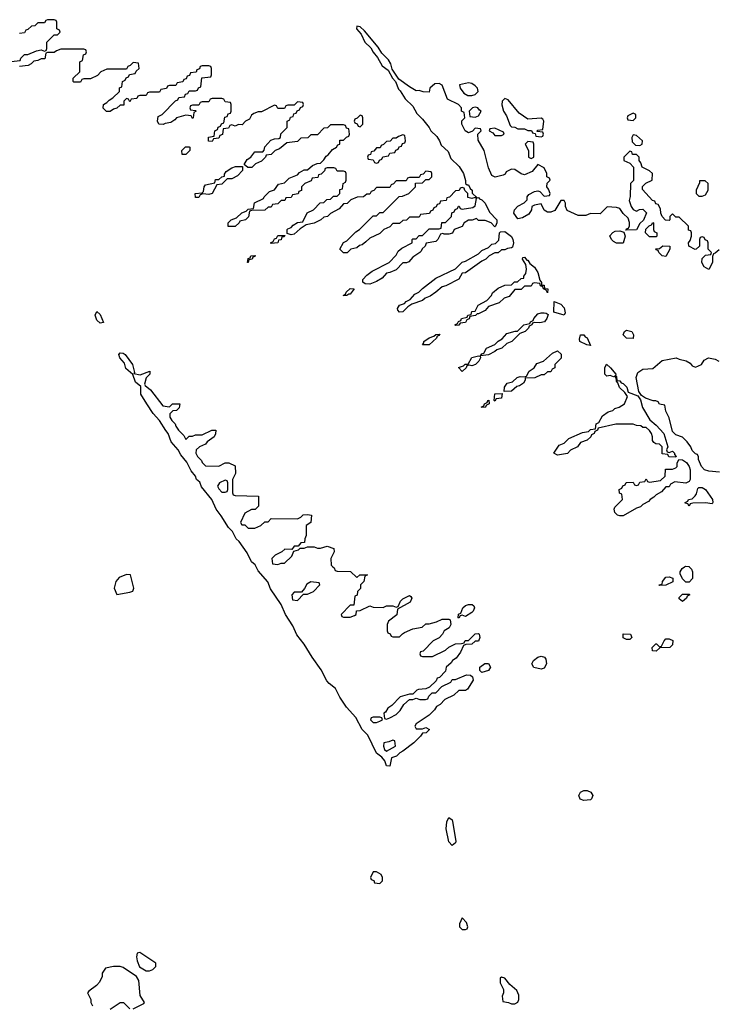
# Model space of a CAD drawing. Header units: inches. Extents: x 2601682 to 2755810, y 449311 to 584050.
# Tile 242 of 256: x 2662220 to 2666456, y 497340 to 503326. Entities that reach past the tile are written whole.
import ezdxf

# ---------------------------------------------------------------- set-up
doc = ezdxf.new("R2010")
doc.units = ezdxf.units.IN
doc.header["$MEASUREMENT"] = 0
doc.layers.add('C6469', color=7, linetype='Continuous')
doc.layers.add('C6560', color=7, linetype='Continuous')

msp = doc.modelspace()

# ---------------------------------------------------------------- linework, layer by layer
at = {"layer": 'C6469', "color": 2}
for points, elevation in [([(2662870, 499953.3), (2662825.5, 499934.5), (2662804.9, 499910), (2662794, 499870), (2662810, 499832), (2662890, 499846), (2662908.9, 499851.1), (2662913.2, 499870), (2662893.2, 499950)], 18), ([(2663990, 499908), (2663965.4, 499894.6), (2663952, 499868), (2663934, 499846), (2663890, 499846), (2663874, 499830), (2663878, 499798), (2663910, 499794), (2663946, 499834), (2663970, 499834), (2664006, 499850), (2664046, 499890), (2664042, 499902)], 14), ([(2666110, 499886), (2666106, 499890), (2666126, 499894), (2666128, 499910), (2666150, 499936), (2666170, 499938), (2666191.3, 499931.3), (2666191.3, 499908.7), (2666150, 499888)], 14), ([(2666250, 499788.7), (2666230, 499806), (2666230, 499814), (2666250, 499834), (2666290, 499834), (2666294, 499830), (2666278, 499822), (2666274, 499810)], 14), ([(2664930, 499698), (2664910, 499706), (2664898, 499702), (2664890, 499688), (2664886, 499690), (2664888.4, 499711.6), (2664902, 499718), (2664915.3, 499750), (2664930, 499764.7), (2664949.1, 499770.9), (2664971, 499771), (2664982, 499762), (2664984.7, 499750), (2664978, 499730), (2664970, 499722)], 14), ([(2665910, 499558), (2665890, 499568), (2665890, 499592), (2665934, 499590), (2665942, 499570), (2665930, 499558)], 14), ([(2666090, 499486), (2666068.9, 499488.9), (2666066, 499510), (2666088.4, 499531.6), (2666091.6, 499531.6), (2666110, 499514), (2666122, 499518), (2666138, 499550), (2666150, 499562), (2666170, 499562), (2666190.9, 499550.9), (2666190, 499526), (2666174, 499510), (2666112.7, 499507.3)], 14), ([(2665390, 499378), (2665347, 499387), (2665334, 499410), (2665344, 499430), (2665370, 499451), (2665390, 499456), (2665411.3, 499451.3), (2665418.8, 499438.8), (2665424, 499410), (2665410, 499384)], 14), ([(2665030, 499358), (2665018, 499370), (2665018, 499390), (2665049, 499411), (2665071.6, 499411.6), (2665082, 499390), (2665070, 499368.7)], 14), ([(2664410, 499086), (2664370, 499086), (2664358, 499082), (2664354, 499070), (2664370, 499054), (2664390, 499054), (2664410, 499062), (2664426, 499070), (2664422, 499082)], 14), ([(2664490, 498946), (2664464.7, 498935.3), (2664434, 498930), (2664432, 498910), (2664438, 498890), (2664450, 498878), (2664506, 498910), (2664502, 498942)], 14), ([(2665650, 498579.3), (2665627.6, 498587.6), (2665619.3, 498610), (2665629.3, 498630), (2665650, 498639.1), (2665670, 498640.7), (2665692, 498630), (2665704.7, 498610), (2665698, 498590), (2665690, 498584)], 14), ([(2664850, 498305.2), (2664830, 498328), (2664813.6, 498406.4), (2664817.2, 498450), (2664830, 498476), (2664850, 498462), (2664852.8, 498452.8), (2664873, 498330), (2664870, 498322)], 14), ([(2664390, 498146), (2664370, 498146), (2664354, 498110), (2664358, 498098), (2664372.7, 498092.7), (2664378, 498078), (2664410, 498074), (2664426, 498090), (2664426, 498110), (2664418, 498130)], 18), ([(2664910, 497866), (2664894, 497830), (2664894, 497810), (2664910, 497794), (2664930, 497794), (2664942, 497798), (2664946, 497810), (2664936.4, 497836.4)], 18), ([(2662950, 497655.3), (2662934, 497650), (2662931.1, 497628.9), (2662934.8, 497605.2), (2662948.7, 497568.7), (2662990, 497542.8), (2663010, 497542.8), (2663030, 497551.3), (2663048.7, 497570), (2663048, 497590)], 18), ([(2665150, 497506), (2665142, 497498), (2665142, 497470), (2665162, 497430), (2665162, 497410), (2665154, 497390), (2665158, 497358), (2665191.6, 497351.6), (2665210, 497342), (2665230, 497342), (2665250, 497354), (2665255.3, 497370), (2665254.6, 497394.6), (2665243.1, 497423.1), (2665201.2, 497461.2), (2665170, 497498)], 18)]:
    msp.add_lwpolyline(points, close=True, dxfattribs=dict(at, elevation=elevation))
for points, elevation in [([(2664124.8, 500000), (2664132.7, 499992.7), (2664138, 499978), (2664150, 499974), (2664231.6, 499971.6), (2664270, 499934), (2664288, 499952), (2664334, 499950), (2664318, 499942), (2664312, 499910), (2664292, 499890), (2664291.6, 499868.4), (2664274, 499850), (2664272.7, 499827.3), (2664258, 499822), (2664252.7, 499767.3), (2664230, 499766), (2664174, 499710), (2664178, 499698), (2664190, 499694), (2664230, 499694), (2664256.4, 499703.6), (2664266, 499710), (2664267.3, 499732.7), (2664290, 499734), (2664350, 499762), (2664370, 499754), (2664430, 499752), (2664450, 499762), (2664490, 499762), (2664510, 499754), (2664522, 499758), (2664535.3, 499790), (2664550, 499804.7), (2664590, 499824.7), (2664598.8, 499818.8), (2664604.7, 499810), (2664594.4, 499785.6), (2664518, 499742), (2664512.7, 499707.3), (2664462, 499670), (2664454, 499650), (2664454, 499610), (2664458, 499598), (2664472.7, 499592.7), (2664478, 499578), (2664490, 499574), (2664530, 499574), (2664547.3, 499592.7), (2664560.4, 499599.6), (2664610, 499622), (2664667.3, 499632.7), (2664690, 499654), (2664710, 499654), (2664754.6, 499665.4), (2664790, 499682), (2664830, 499682), (2664838, 499678), (2664842, 499650), (2664831.1, 499628.9), (2664802, 499610), (2664792, 499590), (2664771.3, 499568.7), (2664734, 499550), (2664672.7, 499487.3), (2664658, 499482), (2664654, 499470), (2664658, 499458), (2664670, 499454), (2664730, 499454), (2664810, 499492), (2664830, 499512), (2664870, 499532), (2664907.3, 499532.7), (2664922, 499538), (2664928.4, 499551.6), (2664950, 499552), (2664990, 499592), (2665010, 499594), (2665014, 499590), (2665018, 499570), (2665010, 499548), (2664990, 499548), (2664970, 499528.7), (2664932.7, 499527.3), (2664918, 499522), (2664899.8, 499480.2), (2664874.8, 499445.2), (2664852, 499430), (2664843.6, 499416.4), (2664814, 499390), (2664810, 499366), (2664772.7, 499327.3), (2664758, 499322), (2664752.7, 499307.3), (2664712.7, 499267.3), (2664690, 499258), (2664645.4, 499254.6), (2664634, 499250), (2664610, 499226), (2664590, 499226), (2664534, 499210), (2664483.6, 499156.4), (2664459.6, 499140.4), (2664443.6, 499116.4), (2664434, 499110), (2664438, 499078), (2664450, 499074), (2664470, 499082), (2664510, 499102), (2664534.6, 499125.4), (2664556.4, 499163.6), (2664590, 499194), (2664610, 499194), (2664630, 499202), (2664652.7, 499192.7), (2664687.3, 499192.7), (2664702, 499198), (2664707.3, 499212.7), (2664727.3, 499232.7), (2664750, 499234), (2664787.3, 499272.7), (2664842, 499298), (2664850, 499314), (2664870, 499314), (2664936.4, 499343.6), (2664962, 499342), (2664974, 499330), (2664978, 499310), (2664943.6, 499256.4), (2664930, 499248), (2664890, 499248), (2664859.8, 499220.2), (2664806, 499194), (2664776.9, 499163.1), (2664754, 499150), (2664742, 499130), (2664710, 499098), (2664630, 499046), (2664622, 499030), (2664630, 499014), (2664670, 499014), (2664690, 499022), (2664712, 499010), (2664692, 498990), (2664670, 498988), (2664658, 498970), (2664616, 498930), (2664550, 498879), (2664530.7, 498869.3), (2664510.6, 498849.4), (2664480.7, 498839.3), (2664470, 498788.7), (2664450, 498789.2), (2664439.5, 498819.5), (2664422, 498842), (2664390, 498866), (2664337, 498977), (2664302, 499010), (2664264.1, 499084.1), (2664207, 499147), (2664167.4, 499207.4), (2664140.1, 499260.1), (2664101.2, 499290), (2664087.5, 499307.5), (2664054.2, 499374.2), (2663998, 499450), (2663949.3, 499530), (2663906, 499586), (2663881, 499641), (2663836, 499710), (2663809.2, 499770), (2663745.7, 499865.7), (2663728, 499908), (2663670, 499976), (2663657.2, 500000)], 14), ([(2666291.9, 500000), (2666305.4, 499985.4), (2666312, 499970), (2666311.6, 499928.4), (2666290, 499906), (2666270, 499906), (2666250, 499926), (2666236.4, 499956.4), (2666235.3, 499970), (2666248.7, 499990), (2666263.2, 500000)], 14), ([(2662910, 497312), (2662975.3, 497344.7), (2662978, 497350), (2662952.9, 497392.9), (2662944.2, 497484.2), (2662930, 497509.3), (2662850, 497564), (2662830, 497569), (2662791.1, 497568.9), (2662741, 497559), (2662722, 497530), (2662722, 497510), (2662705.4, 497474.6), (2662686.4, 497453.6), (2662639.6, 497420.4), (2662632, 497410), (2662652, 497370), (2662652, 497350), (2662662, 497330)], 18), ([(2662770, 497311), (2662830, 497350.8), (2662850.6, 497350.6), (2662890, 497312)], 18)]:
    msp.add_lwpolyline(points, dxfattribs=dict(at, elevation=elevation))
at = {"layer": 'C6560', "color": 2, "elevation": 14}
for points in [[(2662167.3, 503072.7), (2662222, 503078), (2662227.3, 503092.7), (2662250, 503114), (2662270, 503114), (2662323.1, 503136.9), (2662350, 503142), (2662370, 503134), (2662382, 503138), (2662386, 503150), (2662386, 503190), (2662430, 503234), (2662450, 503234), (2662466, 503250), (2662462, 503262), (2662446, 503270), (2662446, 503310), (2662442, 503322), (2662430, 503326), (2662390, 503326), (2662378, 503322), (2662370, 503306), (2662330, 503306), (2662311.6, 503288.4), (2662292.7, 503287.3), (2662270, 503266), (2662258, 503262), (2662250, 503246), (2662218, 503242)], [(2666472.7, 501927.3), (2666450, 501906), (2666438, 501902), (2666432.7, 501887.3), (2666432, 501850), (2666410, 501808), (2666383.1, 501823.1), (2666368, 501850), (2666370, 501874), (2666390, 501894), (2666422, 501898), (2666426, 501910), (2666406, 501930), (2666406, 501970), (2666402, 501982), (2666387.3, 501987.3), (2666382, 502002), (2666370, 502006), (2666358, 502002), (2666354, 501990), (2666354, 501950), (2666334, 501930), (2666328.4, 501928.4), (2666288.7, 501948.7), (2666286, 501970), (2666296.4, 501983.6), (2666306, 502010), (2666306, 502030), (2666302, 502042), (2666287.3, 502047.3), (2666286, 502070), (2666230, 502126), (2666210, 502126), (2666190, 502146), (2666174, 502130), (2666174, 502110), (2666170, 502106), (2666147.3, 502107.3), (2666126, 502130), (2666118, 502150), (2666116.4, 502176.4), (2666102, 502202), (2666087.3, 502207.3), (2666082, 502222), (2666067.3, 502227.3), (2666007.3, 502292.7), (2666007.3, 502312.7), (2666028.4, 502331.6), (2666066, 502350), (2666068, 502390), (2666050, 502408), (2666006, 502430), (2665996.4, 502456.4), (2665986, 502470), (2665986, 502490), (2665970, 502506), (2665947.3, 502507.3), (2665942, 502522), (2665930, 502526), (2665894, 502490), (2665894, 502470), (2665930, 502454), (2665952, 502430), (2665952, 502348), (2665934, 502330), (2665931.6, 502251.6), (2665926.4, 502226.4), (2665938, 502190), (2665950, 502172), (2665970, 502162), (2665988.4, 502171.6), (2666010, 502174), (2666032, 502152), (2666012.7, 502107.3), (2665990, 502086), (2665971.6, 502048.4), (2665906, 502046), (2665910, 502054), (2665922, 502058), (2665927.3, 502072.7), (2665927.3, 502092.7), (2665919, 502119), (2665890, 502148.7), (2665870, 502179), (2665850, 502185.2), (2665791.6, 502188.4), (2665750, 502146), (2665690, 502148), (2665663.6, 502136.4), (2665616.4, 502136.4), (2665550, 502166), (2665538, 502190), (2665538, 502210), (2665530, 502226), (2665510, 502226), (2665474.8, 502165.2), (2665450, 502155.3), (2665430, 502155.3), (2665408.9, 502168.9), (2665390, 502206), (2665350, 502198), (2665334, 502190), (2665332, 502170), (2665316.9, 502143.1), (2665278, 502122), (2665250, 502115.3), (2665224, 502150), (2665228.7, 502170), (2665250, 502192), (2665288.4, 502211.6), (2665306, 502230), (2665306, 502250), (2665316.4, 502263.6), (2665350, 502282), (2665370, 502284.7), (2665382, 502282), (2665410, 502254), (2665442, 502258), (2665446, 502270), (2665436.4, 502296.4), (2665426, 502310), (2665428.4, 502331.6), (2665446, 502350), (2665442, 502362), (2665426, 502370), (2665426, 502390), (2665410, 502426), (2665370, 502446), (2665336, 502404), (2665290, 502382), (2665270, 502388), (2665230, 502415.3), (2665210, 502418), (2665178, 502402), (2665172.7, 502387.3), (2665159.6, 502380.4), (2665111, 502369), (2665090, 502378), (2665070, 502426), (2665044, 502530), (2665007.3, 502592.7), (2665006, 502630), (2665026, 502650), (2665022, 502662), (2664990, 502666), (2664972.7, 502647.3), (2664950, 502638), (2664928, 502650), (2664908, 502690), (2664908.4, 502711.6), (2664926, 502730), (2664922, 502762), (2664906, 502770), (2664906, 502790), (2664888, 502810), (2664822, 502842), (2664788.4, 502928.4), (2664770, 502938), (2664743.6, 502936.4), (2664714, 502910), (2664710, 502886), (2664672.7, 502887.3), (2664650, 502895.3), (2664630, 502894), (2664590, 502917.2), (2664524.7, 502964.7), (2664484.7, 503024.7), (2664477, 503057), (2664462, 503082), (2664422, 503122), (2664399.5, 503159.5), (2664317.5, 503257.5), (2664290, 503282), (2664270, 503286), (2664267.3, 503270), (2664297.1, 503237.1), (2664319.3, 503190), (2664355.9, 503155.9), (2664368.6, 503128.6), (2664395.5, 503095.5), (2664424.7, 503044.7), (2664459.9, 503019.9), (2664486.8, 502970), (2664506, 502950), (2664523.8, 502903.8), (2664534.4, 502894.4), (2664564.4, 502844.4), (2664610, 502800.5), (2664635.3, 502755.3), (2664670, 502722), (2664710.3, 502670.3), (2664720.5, 502650), (2664756.1, 502616.1), (2664773, 502590), (2664782.8, 502562.8), (2664824.7, 502524.7), (2664842, 502482), (2664893.3, 502433.3), (2664918, 502390), (2664931, 502349), (2664931, 502331), (2664942, 502322), (2664950, 502322), (2664959.6, 502299.6), (2664970.8, 502290), (2664971.1, 502271.1), (2665002, 502242), (2665010, 502244.7), (2665015.9, 502235.9), (2665030, 502230.5), (2665051.3, 502211.3), (2665075.9, 502155.9), (2665120.7, 502110), (2665122, 502090), (2665114, 502070), (2665110, 502066), (2665086, 502090), (2665050, 502106), (2665010, 502106), (2664998, 502118), (2664972, 502108), (2664950, 502108), (2664922, 502090), (2664911.3, 502068.7), (2664862, 502050), (2664851.3, 502028.7), (2664830, 502022), (2664802, 502022), (2664794, 502026), (2664778, 502022), (2664762, 501990), (2664750, 501978), (2664692, 501968), (2664684.7, 501950), (2664666.8, 501933.2), (2664662, 501918), (2664654, 501910), (2664610, 501882), (2664585.4, 501854.6), (2664572, 501848), (2664550, 501848), (2664510, 501806), (2664471.6, 501788.4), (2664450, 501786), (2664424.7, 501755.3), (2664390, 501735.3), (2664350, 501718), (2664320.4, 501720.4), (2664306, 501730), (2664307.3, 501747.3), (2664330, 501772), (2664362.7, 501797.3), (2664466, 501850), (2664510, 501894), (2664522, 501918), (2664543.1, 501936.9), (2664606, 501970), (2664606, 501990), (2664610, 501994), (2664630, 501994), (2664650, 502014), (2664670, 502014), (2664710, 502054), (2664770, 502054), (2664782, 502058), (2664787.3, 502092.7), (2664810, 502094), (2664846, 502130), (2664847.3, 502152.7), (2664862, 502158), (2664867.3, 502172.7), (2664882, 502178), (2664887.3, 502192.7), (2664892.7, 502192.7), (2664898, 502178), (2664910, 502174), (2664976.4, 502183.6), (2664990, 502194), (2664998, 502238), (2664990, 502246), (2664970, 502238), (2664946, 502246), (2664946, 502270), (2664927.3, 502287.3), (2664922, 502302), (2664910, 502306), (2664898, 502302), (2664892.7, 502287.3), (2664870, 502286), (2664832.7, 502247.3), (2664818, 502242), (2664812.7, 502227.3), (2664778, 502222), (2664772.7, 502207.3), (2664758, 502202), (2664752.7, 502187.3), (2664738, 502182), (2664732.7, 502167.3), (2664718, 502162), (2664712.7, 502147.3), (2664658, 502142), (2664650, 502126), (2664590, 502126), (2664572.7, 502107.3), (2664550, 502106), (2664530, 502086), (2664490, 502086), (2664470, 502066), (2664434, 502050), (2664410, 502026), (2664350, 501998), (2664325.4, 501974.6), (2664302, 501958), (2664286.4, 501953.6), (2664270, 501938), (2664234, 501930), (2664211.6, 501908.4), (2664190, 501908), (2664166, 501930), (2664188.9, 501971.1), (2664210, 501982), (2664263.1, 502036.9), (2664286, 502050), (2664370, 502134), (2664390, 502134), (2664410, 502154), (2664430, 502154), (2664528.4, 502251.6), (2664547.3, 502252.7), (2664586, 502270), (2664626, 502310), (2664627.3, 502332.7), (2664670, 502334), (2664690, 502354), (2664710, 502354), (2664726, 502370), (2664726, 502390), (2664722, 502402), (2664690, 502406), (2664672.7, 502387.3), (2664658, 502382), (2664650, 502366), (2664590, 502366), (2664578, 502362), (2664570, 502346), (2664510, 502346), (2664492.7, 502327.3), (2664478, 502322), (2664470, 502306), (2664390, 502306), (2664372.7, 502287.3), (2664358, 502282), (2664350, 502266), (2664330, 502266), (2664311.6, 502248.4), (2664272.7, 502247.3), (2664234, 502230), (2664211.6, 502208.4), (2664190, 502206), (2664163.6, 502176.4), (2664110, 502148), (2664091.3, 502128.7), (2664070, 502126), (2664051.6, 502108.4), (2664011.6, 502088.4), (2663962, 502078), (2663924.7, 502055.3), (2663890, 502022), (2663870, 502018), (2663846, 502026), (2663846, 502050), (2663850, 502054), (2663870, 502062), (2663883.1, 502076.9), (2663910, 502094), (2663942, 502098), (2663967.3, 502152.7), (2664006, 502170), (2664047.3, 502212.7), (2664070, 502214), (2664087.3, 502232.7), (2664110, 502234), (2664127.3, 502252.7), (2664150, 502254), (2664166, 502270), (2664167.3, 502292.7), (2664182, 502298), (2664186, 502330), (2664202, 502338), (2664206, 502350), (2664206, 502390), (2664202, 502402), (2664190, 502406), (2664150, 502406), (2664142, 502422), (2664130, 502426), (2664090, 502426), (2664078, 502422), (2664072.7, 502407.3), (2664052.7, 502387.3), (2664038, 502382), (2664032.7, 502367.3), (2663998, 502362), (2663992.7, 502347.3), (2663954, 502330), (2663934, 502310), (2663932.7, 502287.3), (2663918, 502282), (2663912.7, 502267.3), (2663878, 502262), (2663870, 502246), (2663838, 502242), (2663832.7, 502227.3), (2663810, 502226), (2663790, 502206), (2663758, 502202), (2663750, 502186), (2663730, 502186), (2663711.6, 502168.4), (2663630, 502166), (2663618, 502162), (2663611.6, 502128.4), (2663594, 502110), (2663558, 502102), (2663554, 502090), (2663531, 502069), (2663488.7, 502068.7), (2663488, 502090), (2663506, 502110), (2663538, 502122), (2663570, 502152), (2663598, 502162), (2663610, 502174), (2663642, 502178), (2663647.3, 502212.7), (2663702, 502238), (2663706, 502250), (2663739, 502281), (2663770, 502292), (2663794.6, 502325.4), (2663830, 502334), (2663858, 502362), (2663910, 502382), (2663922, 502398), (2663950, 502414), (2663970, 502414), (2664000.4, 502439.6), (2664028.4, 502451.6), (2664050, 502454), (2664070, 502474), (2664083.1, 502496.9), (2664095.3, 502504.7), (2664123.1, 502536.9), (2664146, 502550), (2664155.3, 502564.7), (2664166, 502570), (2664167.3, 502592.7), (2664190, 502594), (2664207.3, 502612.7), (2664222, 502618), (2664226, 502630), (2664222, 502662), (2664207.3, 502667.3), (2664202, 502682), (2664190, 502686), (2664110, 502686), (2664091.6, 502668.4), (2664070, 502666), (2664030, 502626), (2663990, 502626), (2663971.6, 502608.4), (2663930, 502606), (2663910, 502586), (2663843.6, 502576.4), (2663799.8, 502540.2), (2663774, 502530), (2663750, 502506), (2663718, 502502), (2663714, 502490), (2663690, 502466), (2663654, 502450), (2663631.6, 502428.4), (2663608, 502428), (2663586, 502446), (2663603.1, 502476.9), (2663626, 502490), (2663650, 502522), (2663698, 502522), (2663707.3, 502532.7), (2663710, 502554), (2663747.3, 502592.7), (2663770, 502602), (2663796.4, 502603.6), (2663806, 502610), (2663807.3, 502632.7), (2663846, 502670), (2663846, 502710), (2663862, 502718), (2663867.3, 502732.7), (2663882, 502738), (2663887.3, 502752.7), (2663902, 502758), (2663907.3, 502772.7), (2663922, 502778), (2663927.3, 502792.7), (2663942, 502798), (2663946, 502810), (2663942, 502822), (2663910, 502826), (2663890, 502806), (2663850, 502806), (2663838, 502802), (2663830, 502786), (2663790, 502786), (2663782, 502802), (2663770, 502806), (2663690, 502766), (2663670, 502766), (2663643.6, 502756.4), (2663630, 502746), (2663618, 502722), (2663594, 502710), (2663572.7, 502687.3), (2663550, 502688), (2663530, 502678), (2663510, 502686), (2663498, 502682), (2663490, 502666), (2663458, 502662), (2663452.7, 502627.3), (2663438, 502622), (2663430, 502606), (2663398, 502602), (2663390, 502586), (2663367.3, 502587.3), (2663367.3, 502612.7), (2663402, 502618), (2663406, 502650), (2663422, 502658), (2663427.3, 502672.7), (2663442, 502678), (2663447.3, 502692.7), (2663462, 502698), (2663467.3, 502732.7), (2663482, 502738), (2663487.3, 502752.7), (2663502, 502758), (2663506, 502770), (2663506, 502810), (2663502, 502822), (2663470, 502826), (2663462, 502842), (2663450, 502846), (2663390, 502846), (2663378, 502842), (2663370, 502826), (2663330, 502826), (2663318, 502822), (2663310, 502806), (2663270, 502806), (2663258, 502802), (2663254, 502790), (2663258, 502778), (2663290, 502774), (2663294, 502770), (2663278, 502762), (2663274, 502730), (2663270, 502726), (2663262, 502742), (2663230, 502746), (2663174, 502730), (2663163.6, 502716.4), (2663139.6, 502700.4), (2663104.7, 502695.3), (2663092, 502688), (2663066, 502690), (2663058, 502710), (2663062, 502738), (2663086, 502750), (2663167.3, 502832.7), (2663182, 502838), (2663187.3, 502852.7), (2663222, 502858), (2663227.3, 502872.7), (2663242, 502878), (2663250, 502894), (2663290, 502894), (2663302, 502898), (2663307.3, 502912.7), (2663322, 502918), (2663327.3, 502972.7), (2663382, 502978), (2663386, 502990), (2663386, 503030), (2663382, 503042), (2663370, 503046), (2663330, 503046), (2663318, 503042), (2663312.7, 503027.3), (2663298, 503022), (2663292.7, 503007.3), (2663258, 503002), (2663252.7, 502987.3), (2663238, 502982), (2663232.7, 502967.3), (2663218, 502962), (2663212.7, 502947.3), (2663178, 502942), (2663170, 502926), (2663130, 502926), (2663118, 502922), (2663112.7, 502907.3), (2663078, 502902), (2663070, 502886), (2663010, 502886), (2662998, 502882), (2662990, 502866), (2662950, 502866), (2662938, 502862), (2662932.7, 502847.3), (2662898, 502842), (2662890, 502826), (2662882, 502842), (2662870, 502846), (2662854, 502830), (2662852.7, 502807.3), (2662830, 502806), (2662811.6, 502788.4), (2662790, 502782), (2662770, 502768), (2662748.4, 502768.4), (2662728, 502788), (2662728.7, 502811.3), (2662750, 502822), (2662763.1, 502836.9), (2662786, 502850), (2662826, 502890), (2662827.3, 502912.7), (2662842, 502918), (2662846, 502950), (2662862, 502958), (2662867.3, 502972.7), (2662882, 502978), (2662887.3, 502992.7), (2662922, 502998), (2662927.3, 503012.7), (2662946, 503030), (2662942, 503062), (2662910, 503066), (2662892.7, 503047.3), (2662878, 503042), (2662870, 503026), (2662750, 503026), (2662714, 503010), (2662692.7, 502987.3), (2662650, 502966), (2662610, 502966), (2662598, 502962), (2662590, 502946), (2662550, 502946), (2662546, 502950), (2662546, 502970), (2662586, 503010), (2662586, 503070), (2662602, 503078), (2662607.3, 503112.7), (2662622, 503118), (2662626, 503130), (2662622, 503142), (2662610, 503146), (2662470, 503146), (2662443.6, 503136.4), (2662430, 503126), (2662390, 503126), (2662378, 503122), (2662372.7, 503087.3), (2662350, 503088), (2662330, 503078), (2662306, 503074), (2662290, 503058), (2662271.6, 503048.4), (2662218, 503042)], [(2663657.2, 500000), (2663651.2, 500011.2), (2663629.6, 500030), (2663603.9, 500083.9), (2663553.8, 500153.8), (2663537.2, 500170), (2663514.8, 500214.8), (2663490, 500239), (2663446, 500310), (2663415.1, 500350), (2663389, 500410), (2663326.3, 500486.3), (2663314.5, 500514.5), (2663295.3, 500530), (2663289, 500550), (2663262.9, 500582.9), (2663236.2, 500636.2), (2663200.7, 500680.7), (2663184, 500710), (2663140.5, 500760.5), (2663123.7, 500810), (2663107.8, 500827.8), (2663069.2, 500890), (2663032.1, 500932.1), (2662992.7, 500990), (2662957.2, 501050), (2662956, 501096), (2662923.3, 501123.3), (2662909, 501169), (2662866.2, 501206.2), (2662857.6, 501237.6), (2662829.3, 501270), (2662823.7, 501290), (2662830, 501301), (2662850, 501298.8), (2662861, 501290), (2662906.8, 501230), (2662918, 501182), (2662914, 501174), (2662952.9, 501167.1), (2663012, 501190), (2663012, 501170), (2662990, 501148), (2662978.8, 501110), (2662982, 501102), (2663015.2, 501075.2), (2663090, 500978), (2663130, 500972), (2663150, 500991.3), (2663194, 500990), (2663190, 500966), (2663174, 500950), (2663152, 500948), (2663134, 500930), (2663132, 500910), (2663144.7, 500890), (2663166, 500870), (2663170, 500854), (2663184.7, 500830), (2663218, 500798), (2663230, 500774), (2663250, 500794), (2663270, 500794), (2663290, 500802), (2663330, 500802), (2663388.9, 500831.1), (2663412, 500830), (2663411.1, 500808.9), (2663402, 500790), (2663359.6, 500760.4), (2663350, 500746), (2663314, 500730), (2663294, 500710), (2663292, 500690), (2663302, 500670), (2663326.4, 500646.4), (2663330, 500634), (2663350, 500614), (2663430, 500612), (2663470, 500632), (2663491.6, 500631.6), (2663530, 500614), (2663532, 500568), (2663514, 500530), (2663514, 500450), (2663518, 500438), (2663530, 500434), (2663672, 500430), (2663671.6, 500368.4), (2663651.6, 500348.4), (2663630, 500348), (2663590, 500326), (2663562, 500270), (2663570, 500254), (2663590, 500254), (2663610, 500234), (2663650, 500234), (2663686, 500250), (2663710, 500274), (2663730, 500274), (2663750, 500294), (2663910, 500292), (2663930, 500302), (2663944.1, 500315.9), (2663970, 500318.8), (2663993.7, 500313.7), (2663990.9, 500269.1), (2663962, 500250), (2663962, 500190), (2663954, 500170), (2663952.7, 500147.3), (2663930, 500146), (2663914, 500126), (2663890, 500126), (2663874, 500106), (2663832.7, 500107.3), (2663814, 500090), (2663774, 500070), (2663754, 500050), (2663758, 500018), (2663790, 500014), (2663810, 500022), (2663830, 500022), (2663874.6, 500065.4), (2663886, 500094), (2663916.4, 500103.6), (2663926, 500114), (2663950, 500114), (2663970, 500122), (2664010, 500122), (2664030, 500114), (2664050, 500114), (2664090, 500124.7), (2664130, 500112), (2664131.3, 500090), (2664112, 500050), (2664114, 500010), (2664124.8, 500000)], [(2666475.3, 500575.3), (2666410, 500581.2), (2666384, 500590), (2666366, 500610), (2666348.4, 500651.6), (2666348.4, 500668.4), (2666342, 500682), (2666330, 500686), (2666310, 500706), (2666302, 500730), (2666278.6, 500758.6), (2666250, 500788.7), (2666210, 500802), (2666190, 500822), (2666170, 500906), (2666150, 500946), (2666142, 500982), (2666110, 500988), (2666102, 501002), (2666088, 501008), (2666072, 501008), (2666026, 501026), (2666001.2, 501041.2), (2665985.2, 501065.2), (2665969.3, 501150), (2665979, 501181), (2666010, 501202), (2666070, 501204.7), (2666126, 501254), (2666211.1, 501271.1), (2666230, 501262), (2666272, 501252), (2666298, 501238), (2666310, 501222), (2666330, 501214), (2666366, 501230), (2666383.1, 501256.9), (2666408.9, 501271.1), (2666450, 501262), (2666472, 501250)], [(2666263.2, 500000), (2666270, 500004.7), (2666290, 500002), (2666291.9, 500000)]]:
    msp.add_lwpolyline(points, dxfattribs=at)
for points in [[(2664950, 502941.2), (2664894, 502930), (2664898, 502910), (2664919.8, 502879.8), (2664945.4, 502865.4), (2664970, 502866), (2664990, 502871.3), (2665008.7, 502890), (2665004, 502910), (2664990, 502924), (2664970, 502937.2)], [(2665170, 502846), (2665154, 502830), (2665152, 502808), (2665161, 502770), (2665181, 502741), (2665202, 502682), (2665210, 502674), (2665230, 502672), (2665250, 502662), (2665290, 502662), (2665310, 502652), (2665332, 502652), (2665338, 502638), (2665354, 502634), (2665358, 502618), (2665390, 502614), (2665402, 502618), (2665406, 502630), (2665402, 502642), (2665366, 502646), (2665366, 502650), (2665370, 502654), (2665402, 502658), (2665408, 502710), (2665400.4, 502720.4), (2665390, 502728), (2665310, 502722), (2665258, 502758), (2665190, 502838)], [(2664990, 502794), (2664974, 502790), (2664954, 502770), (2664958, 502738), (2664990, 502734), (2665010, 502742), (2665026, 502770), (2665015.3, 502775.3), (2665006, 502790)], [(2664290, 502746), (2664272.7, 502727.3), (2664258, 502722), (2664254, 502710), (2664258, 502698), (2664272.7, 502692.7), (2664278, 502678), (2664290, 502674), (2664306, 502690), (2664306, 502730), (2664302, 502742)], [(2665950, 502758), (2665918, 502742), (2665914, 502730), (2665918, 502718), (2665950, 502714), (2665966, 502730), (2665966, 502750)], [(2665110, 502666), (2665078, 502662), (2665074, 502650), (2665098, 502638), (2665110, 502622), (2665150, 502622), (2665166, 502630), (2665162, 502642)], [(2664550, 502626), (2664523.6, 502616.4), (2664510, 502606), (2664490, 502606), (2664472.7, 502587.3), (2664450, 502586), (2664432.7, 502567.3), (2664418, 502562), (2664412.7, 502547.3), (2664390, 502546), (2664372.7, 502527.3), (2664358, 502522), (2664352.7, 502507.3), (2664338, 502502), (2664334, 502490), (2664338, 502478), (2664370, 502474), (2664378, 502458), (2664390, 502454), (2664402, 502458), (2664407.3, 502472.7), (2664422, 502478), (2664427.3, 502492.7), (2664462, 502498), (2664470, 502514), (2664502, 502518), (2664507.3, 502532.7), (2664522, 502538), (2664527.3, 502552.7), (2664542, 502558), (2664547.3, 502572.7), (2664562, 502578), (2664566, 502590), (2664562, 502622)], [(2665310, 502586), (2665294, 502570), (2665314, 502530), (2665314, 502490), (2665330, 502482), (2665346, 502490), (2665346, 502570), (2665342, 502582)], [(2665950, 502626), (2665942, 502610), (2665943.6, 502583.6), (2665963.6, 502563.6), (2665990, 502562), (2666006, 502570), (2666008, 502590), (2665970, 502622)], [(2663230, 502506), (2663207.3, 502507.3), (2663206, 502530), (2663227.3, 502552.7), (2663250, 502554), (2663254, 502550), (2663254, 502530)], [(2663370, 502264), (2663332.7, 502267.3), (2663318, 502262), (2663310, 502246), (2663290, 502246), (2663288, 502270), (2663330, 502274), (2663338, 502282), (2663342, 502310), (2663350, 502322), (2663406, 502334), (2663410, 502354), (2663430, 502354), (2663448.4, 502371.6), (2663466, 502374), (2663466, 502386), (2663476.4, 502403.6), (2663510, 502424.7), (2663532.7, 502432.7), (2663574, 502434), (2663574, 502410), (2663543.6, 502376.4), (2663510, 502358), (2663482, 502358), (2663450, 502326), (2663418, 502322), (2663391, 502269)], [(2666387.3, 502347.3), (2666354, 502346), (2666354, 502334), (2666334, 502290), (2666334, 502270), (2666350, 502254), (2666370, 502254), (2666390, 502262), (2666406, 502290), (2666406, 502330)], [(2666050, 502006), (2666026, 502030), (2666027.3, 502052.7), (2666047.3, 502072.7), (2666062, 502078), (2666070, 502094), (2666074, 502090), (2666074, 502050), (2666078, 502038), (2666094, 502030), (2666094, 502010), (2666090, 502006)], [(2663750, 501966), (2663746, 501970), (2663762, 501978), (2663770, 501994), (2663782, 501998), (2663790, 502014), (2663834, 502014), (2663826, 502006), (2663814, 502006), (2663810, 501988), (2663794, 501986), (2663790, 501968.7)], [(2664528.7, 501548.7), (2664520.4, 501560.4), (2664518, 501570), (2664530, 501591.3), (2664559, 501601), (2664570, 501612), (2664595.3, 501624.7), (2664622.7, 501657.3), (2664648, 501670), (2664668.9, 501691.1), (2664750, 501754), (2664870, 501812), (2664910, 501852), (2664930, 501858), (2665010, 501902), (2665030, 501922), (2665070, 501942), (2665090, 501962), (2665114, 501966), (2665134, 501986), (2665138, 502030), (2665144, 502036), (2665170, 502037.3), (2665210, 502007.3), (2665219.5, 501990), (2665222, 501970), (2665216.9, 501943.1), (2665210, 501938), (2665185.4, 501934.6), (2665170, 501926), (2665150, 501926), (2665130, 501908), (2665110, 501908), (2665074, 501890), (2665054, 501870), (2665030, 501858), (2664930, 501788), (2664910, 501786), (2664890, 501748), (2664811.6, 501708.4), (2664790, 501702), (2664751, 501669), (2664715.3, 501644.7), (2664686.4, 501633.6), (2664670, 501618), (2664603.6, 501596.4), (2664579.6, 501580.4), (2664550, 501549)], [(2665850, 501968), (2665830, 501978), (2665818, 501990), (2665808.4, 502011.6), (2665827.3, 502032.7), (2665840.4, 502039.6), (2665870, 502042), (2665894, 502034), (2665902, 502010), (2665890, 501968)], [(2666150, 501886), (2666126, 501890), (2666106, 501910), (2666102, 501922), (2666090, 501926), (2666088, 501932), (2666110, 501934), (2666130, 501952), (2666174, 501950), (2666174, 501930)], [(2663610, 501849.2), (2663606, 501850), (2663610, 501874), (2663622, 501878), (2663626, 501890), (2663651.6, 501891.6), (2663650, 501886), (2663638, 501882), (2663634, 501870), (2663614, 501866)], [(2665304.7, 501864.7), (2665310, 501864.7), (2665323, 501843), (2665350, 501820.7), (2665370.4, 501790), (2665382, 501742), (2665392.7, 501727.3), (2665392.7, 501712.7), (2665410, 501711.3), (2665412, 501692), (2665430.7, 501690), (2665430, 501666), (2665422, 501682), (2665406, 501690), (2665402, 501702), (2665387.3, 501707.3), (2665382, 501722), (2665350, 501726), (2665338, 501722), (2665330, 501706), (2665290, 501706), (2665270, 501686), (2665230, 501686), (2665196, 501644), (2665166.4, 501633.6), (2665136, 501604), (2665070, 501582), (2665050, 501558), (2665010, 501538), (2665002, 501538), (2664991.6, 501528.4), (2664958, 501522), (2664952.7, 501507.3), (2664938, 501502), (2664930, 501486), (2664898, 501482), (2664890, 501468), (2664870, 501466), (2664866, 501470), (2664882, 501478), (2664888, 501492), (2664902, 501498), (2664906, 501510), (2664942, 501518), (2664946, 501530), (2664966, 501534), (2664970, 501552), (2664990, 501554), (2665008.9, 501591.1), (2665060.4, 501619.6), (2665088, 501650), (2665095.3, 501664.7), (2665130, 501694), (2665170, 501712), (2665210, 501714), (2665228.4, 501731.6), (2665247.3, 501732.7), (2665268.4, 501751.6), (2665286, 501754), (2665286, 501766), (2665297.2, 501782.8), (2665302, 501810), (2665297.2, 501837.2), (2665278, 501870), (2665280.4, 501879.6), (2665290, 501882)], [(2664210, 501648.7), (2664188, 501650), (2664202, 501658), (2664206, 501670), (2664229.1, 501690.9), (2664254, 501690), (2664230, 501658), (2664222, 501658)], [(2665530, 501528.7), (2665467.3, 501547.3), (2665470, 501612), (2665510, 501596.3), (2665530, 501574), (2665536.8, 501543.2)], [(2662710, 501481.2), (2662690, 501499), (2662679, 501530), (2662690, 501552), (2662710, 501534), (2662730, 501486)], [(2665383.1, 501483.1), (2665350, 501486), (2665338, 501482), (2665334, 501470), (2665318, 501462), (2665314, 501450), (2665294, 501430), (2665262, 501418), (2665212, 501370), (2665182, 501358), (2665150.9, 501329.1), (2665121, 501319), (2665110, 501308), (2665070, 501288.7), (2665022, 501282), (2665030, 501294), (2665042, 501298), (2665058, 501330), (2665110, 501352), (2665129.1, 501370.9), (2665154, 501386), (2665182.7, 501417.3), (2665232.7, 501432.7), (2665247.3, 501432.7), (2665286, 501470), (2665322, 501478), (2665326, 501490), (2665342, 501498), (2665346, 501510), (2665370, 501538), (2665390, 501544.7), (2665410, 501544.7), (2665422, 501542), (2665432.7, 501532.7), (2665424.7, 501510), (2665410.8, 501489.2)], [(2664710, 501348.7), (2664668.7, 501350), (2664678, 501362), (2664678, 501370), (2664710, 501392), (2664738, 501402), (2664750, 501412), (2664774, 501414), (2664770, 501406), (2664758, 501402), (2664754, 501390)], [(2665690, 501346), (2665669, 501349), (2665626, 501370), (2665623.1, 501383.1), (2665629.2, 501410.8), (2665650, 501410.6), (2665658, 501398), (2665670, 501392.7)], [(2665950, 501388), (2665908.9, 501388.9), (2665888.7, 501410), (2665898, 501430), (2665910, 501438), (2665942, 501430), (2665952, 501410)], [(2664970, 501222), (2664954, 501226), (2664938, 501222), (2664934, 501210), (2664910, 501188), (2664888.9, 501211.1), (2664918, 501222), (2664928.9, 501231.1), (2664948, 501232), (2664970, 501271.3), (2665010, 501282), (2665019.6, 501279.6), (2665022, 501270), (2665012, 501250), (2664992, 501230)], [(2665166, 501066), (2665168.4, 501091.6), (2665184, 501116), (2665216.4, 501123.6), (2665246, 501150), (2665263.1, 501156.9), (2665290, 501154), (2665302, 501158), (2665318, 501190), (2665348, 501210), (2665365.2, 501234.8), (2665406, 501250), (2665460.4, 501299.6), (2665490, 501312), (2665512.7, 501292.7), (2665511.6, 501268.4), (2665474, 501230), (2665474, 501210), (2665458, 501202), (2665450, 501186), (2665430, 501186), (2665410, 501166), (2665390, 501166), (2665351.6, 501148.4), (2665294, 501146), (2665294, 501134), (2665283.6, 501116.4), (2665259.6, 501100.4), (2665243.6, 501096.4), (2665210, 501068)], [(2666170, 500694), (2666190, 500702), (2666202, 500690), (2666202, 500682), (2666212, 500670), (2666210, 500666), (2666168, 500668), (2666162, 500682), (2666127.3, 500687.3), (2666126, 500730), (2666110, 500746), (2666088.4, 500748.4), (2666076.4, 500756.4), (2666068.4, 500768.4), (2666068.7, 500790), (2666062, 500810), (2666050, 500828), (2666030, 500846), (2666010, 500846), (2665996.4, 500856.4), (2665970, 500858), (2665950, 500866), (2665846, 500866), (2665738, 500842), (2665734, 500830), (2665718, 500822), (2665714, 500810), (2665698, 500802), (2665694, 500790), (2665671.3, 500768.7), (2665630, 500755.3), (2665611.3, 500728.7), (2665570, 500708), (2665551, 500689), (2665490, 500678), (2665468, 500690), (2665501.2, 500738.8), (2665530, 500752), (2665560.2, 500779.8), (2665643.1, 500816.9), (2665678, 500822), (2665690, 500834), (2665722, 500838), (2665726, 500870), (2665742, 500878), (2665763.1, 500916.9), (2665798, 500942), (2665826, 500950), (2665838, 500962), (2665866, 500970), (2665898, 500990), (2665915.3, 501035.3), (2665900.4, 501060.4), (2665868, 501090), (2665858, 501118), (2665848.9, 501128.9), (2665848, 501148), (2665838, 501158), (2665830, 501155.3), (2665810, 501162), (2665790, 501158), (2665778, 501170), (2665777.2, 501210), (2665789.1, 501230.9), (2665813.4, 501210), (2665844.7, 501170), (2665842, 501162), (2665850, 501154), (2665851.6, 501131.6), (2665870, 501130.8), (2665878, 501118), (2665890, 501114.8), (2665912.3, 501092.3), (2665921, 501061), (2665978.8, 501038.8), (2665994.8, 501014.8), (2666007.5, 500967.5), (2666052.5, 500892.5), (2666090, 500860.7), (2666136.3, 500810), (2666162, 500730), (2666154, 500710), (2666158, 500698)], [(2665110, 501006), (2665106, 501010), (2665108.9, 501051.1), (2665154, 501054), (2665150, 501026), (2665118, 501022)], [(2665050, 500968), (2665026, 500970), (2665042, 500978), (2665046, 500990), (2665062, 500998), (2665066, 501010), (2665072, 501012), (2665074, 500990), (2665058, 500982)], [(2666270, 500508), (2666203.6, 500516.4), (2666178, 500502), (2666170, 500486), (2666150, 500486), (2666123.6, 500456.4), (2666090, 500438), (2666076.9, 500423.1), (2666054, 500410), (2666043.6, 500396.4), (2666010, 500378), (2665996, 500364), (2665970, 500355.3), (2665890, 500309), (2665869.1, 500309.1), (2665854.6, 500314.6), (2665838, 500330), (2665835.3, 500350), (2665838, 500362), (2665886, 500410), (2665882, 500442), (2665867.3, 500447.3), (2665866, 500470), (2665882, 500478), (2665887.3, 500492.7), (2665902, 500498), (2665907.3, 500512.7), (2665950, 500514), (2665958, 500498), (2665970, 500494), (2665982, 500498), (2665990, 500514), (2666022, 500518), (2666030, 500534), (2666038, 500518), (2666050, 500514), (2666116.4, 500523.6), (2666146, 500550), (2666147.3, 500592.7), (2666190, 500594), (2666210, 500602), (2666218, 500610), (2666218, 500630), (2666227.3, 500652.7), (2666250, 500650.8), (2666274.2, 500634.2), (2666290.3, 500610.4), (2666297.1, 500590), (2666298, 500530), (2666290, 500518)], [(2663470, 500526), (2663434, 500510), (2663422, 500490), (2663430, 500474), (2663450, 500454), (2663470, 500454), (2663482, 500458), (2663486, 500470), (2663486, 500510), (2663482, 500522)], [(2666430, 500382), (2666390, 500388.7), (2666312.7, 500387.3), (2666298, 500382), (2666290, 500368), (2666282, 500382), (2666266, 500386), (2666266, 500390), (2666282, 500398), (2666286, 500410), (2666310, 500414), (2666328.4, 500431.6), (2666336.4, 500443.6), (2666344, 500476), (2666350, 500482), (2666370, 500482.8), (2666390, 500470.7), (2666433, 500410), (2666434, 500390)]]:
    msp.add_lwpolyline(points, close=True, dxfattribs=at)

doc.saveas('drawing.dxf')
